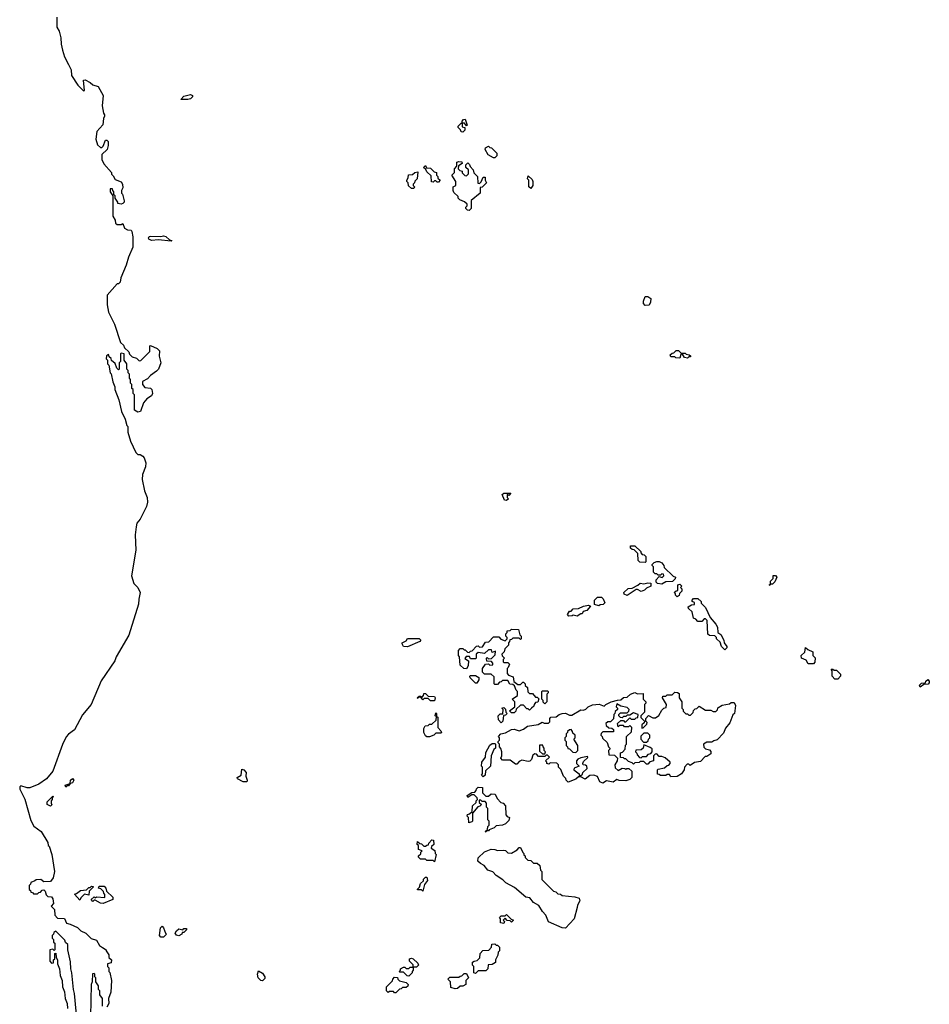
# Model space of a CAD drawing. Extents: x 2886962 to 3052311, y 540590 to 918621.
# Tile 108 of 164: x 2988756 to 2995837, y 779330 to 786995. Entities that reach past the tile are written whole.
import ezdxf

# ---------------------------------------------------------------- set-up
doc = ezdxf.new("R2010")
doc.units = 0

msp = doc.modelspace()

# ---------------------------------------------------------------- linework, layer by layer
at = {"layer": '0CON20XD'}
for points in [[(2989046, 787015), (2989045.8, 786935.8), (2989063.3, 786905), (2989076.2, 786855), (2989078.8, 786805), (2989088.8, 786758.8), (2989106, 786705), (2989136.1, 786646.1), (2989157.5, 786605), (2989160, 786560), (2989210, 786485), (2989251.7, 786441.7), (2989260, 786445), (2989252.5, 786525), (2989265, 786527.5), (2989305, 786506.2), (2989325, 786486.7), (2989367.5, 786475), (2989405.7, 786405.7), (2989398.8, 786325), (2989407.5, 786267.5), (2989417.5, 786255), (2989417.5, 786245), (2989407.5, 786225), (2989403.8, 786176.2), (2989356.1, 786123.9), (2989348.8, 786065), (2989361.7, 786021.7), (2989385, 786000), (2989395, 786000), (2989405, 786010), (2989423.9, 786056.1), (2989435, 786056.7), (2989445, 786047.5), (2989446, 786015), (2989436.2, 785985), (2989396.7, 785945), (2989396.4, 785906.4), (2989411.7, 785871.7), (2989470, 785805), (2989471.7, 785791.7), (2989485, 785780), (2989500.7, 785750.7), (2989545, 785732.5), (2989557.5, 785715), (2989560, 785685), (2989550, 785665), (2989550, 785645), (2989557, 785637), (2989570, 785585), (2989570, 785575), (2989560, 785565), (2989545, 785560), (2989520, 785565), (2989520, 785575), (2989500, 785605), (2989500, 785625), (2989490, 785635), (2989490, 785655), (2989480, 785665), (2989478.3, 785678.3), (2989461.7, 785678.3), (2989460, 785655), (2989480, 785625), (2989480, 785465), (2989500, 785435), (2989501.7, 785411.7), (2989515, 785400), (2989545, 785400), (2989558.3, 785408.3), (2989571.7, 785371.7), (2989595, 785360), (2989625, 785356.7), (2989630, 785345), (2989637.5, 785305), (2989636.7, 785225), (2989603.8, 785146.2), (2989585.8, 785084.2), (2989542.5, 784985), (2989538.3, 784951.7), (2989525, 784940), (2989515, 784940), (2989438.3, 784851.7), (2989436.2, 784775), (2989447.7, 784717.7), (2989495.5, 784625.5), (2989541.7, 784481.7), (2989565, 784460), (2989571.7, 784441.7), (2989605, 784410), (2989611.7, 784391.7), (2989631.7, 784371.7), (2989665, 784360), (2989685, 784340), (2989698.3, 784341.7), (2989768.3, 784411.7), (2989770, 784455), (2989775, 784457.5), (2989827.5, 784435), (2989845, 784417.5), (2989842.5, 784375), (2989856, 784325), (2989836.2, 784275), (2989821.2, 784258.8), (2989775.6, 784224.4), (2989752, 784198), (2989711.2, 784178.8), (2989713.3, 784155), (2989730.7, 784130.7), (2989775, 784127.5), (2989785.8, 784115.8), (2989791.2, 784085), (2989783, 784067), (2989746.4, 784043.6), (2989718.8, 784011.2), (2989696.2, 783945), (2989675, 783940), (2989650, 783955), (2989650, 784075), (2989640, 784085), (2989640, 784115), (2989630, 784125), (2989630, 784155), (2989620, 784165), (2989620, 784195), (2989610, 784205), (2989610, 784235), (2989600, 784245), (2989600, 784265), (2989590, 784275), (2989590, 784315), (2989570, 784345), (2989570, 784395), (2989545, 784400)], [(2990065, 786374.3), (2990010, 786375), (2990035, 786400), (2990085, 786413.3), (2990102.5, 786405), (2990101.2, 786395), (2990085, 786380), (2990065, 786374.3)], [(2992205, 786120), (2992191.7, 786121.7), (2992188.3, 786138.3), (2992170, 786155), (2992170, 786165), (2992191.7, 786188.3), (2992200, 786190), (2992200, 786205), (2992211.7, 786218.3), (2992225, 786220), (2992240, 786175), (2992235, 786170), (2992218.3, 786188.3), (2992200, 786190), (2992201.7, 786161.7), (2992220, 786155), (2992220, 786135), (2992205, 786120)], [(2992455, 785920), (2992445, 785920), (2992403.6, 785943.6), (2992380, 785985), (2992381.7, 785998.3), (2992405, 786010), (2992415, 786000), (2992428.3, 785998.3), (2992470, 785955), (2992470, 785935), (2992455, 785920)], [(2992015, 785730), (2992005, 785730), (2991995, 785740), (2991985, 785740), (2991975, 785730), (2991961.7, 785731.7), (2991958.3, 785778.3), (2991925, 785810), (2991918.3, 785828.3), (2991900, 785845), (2991915, 785860), (2991921.7, 785841.7), (2991955, 785840), (2991981.7, 785811.7), (2992000, 785805), (2992000, 785785), (2992010, 785775), (2992011.7, 785761.7), (2992030, 785745), (2992015, 785730)], [(2992255, 785510), (2992241.7, 785511.7), (2992230, 785525), (2992230, 785535), (2992240, 785545), (2992238.3, 785558.3), (2992218.3, 785578.3), (2992181.7, 785591.7), (2992170, 785605), (2992168.3, 785618.3), (2992135, 785650), (2992130, 785665), (2992130, 785695), (2992150, 785705), (2992150, 785735), (2992120, 785785), (2992140, 785805), (2992140, 785835), (2992160, 785855), (2992160, 785885), (2992175, 785890), (2992198.3, 785888.3), (2992200, 785875), (2992171.7, 785858.3), (2992170, 785835), (2992181.7, 785821.7), (2992200, 785815), (2992201.7, 785801.7), (2992221.7, 785781.7), (2992235, 785780), (2992250, 785795), (2992250, 785825), (2992230, 785845), (2992230, 785865), (2992245, 785880), (2992258.3, 785868.3), (2992261.7, 785851.7), (2992287, 785827), (2992291.7, 785801.7), (2992320, 785775), (2992321.7, 785721.7), (2992335, 785720), (2992348.3, 785731.7), (2992365, 785770), (2992378.3, 785768.3), (2992380, 785745), (2992390, 785725), (2992355, 785690), (2992341.7, 785688.3), (2992340, 785645), (2992271.7, 785588.3), (2992270, 785525), (2992255, 785510)], [(2991825, 785680), (2991805, 785680), (2991781.7, 785701.7), (2991780, 785725), (2991770, 785735), (2991770, 785745), (2991780, 785765), (2991781.7, 785788.3), (2991815, 785790), (2991833.3, 785806.7), (2991855, 785810), (2991850, 785755), (2991831.7, 785738.3), (2991830, 785725), (2991820, 785715), (2991820, 785705), (2991830, 785695), (2991825, 785680)], [(2992735, 785680), (2992720, 785695), (2992720, 785745), (2992710, 785755), (2992715, 785780), (2992745, 785750), (2992750, 785735), (2992750, 785705), (2992735, 785680)], [(2989935, 785270), (2989835, 785280), (2989785, 785276.7), (2989765, 785283.3), (2989760, 785295), (2989763.6, 785306.4), (2989775, 785310), (2989855, 785306.7), (2989875, 785313.3), (2989895, 785306.7), (2989921.7, 785281.7), (2989940, 785275), (2989935, 785270)], [(2993625, 784770), (2993612.5, 784785), (2993612.5, 784805), (2993625, 784840), (2993645, 784840), (2993670, 784825), (2993667.5, 784795), (2993655, 784772.5), (2993625, 784770)], [(2989545, 784400), (2989540, 784395), (2989540, 784335), (2989530, 784325), (2989530, 784275), (2989525, 784270), (2989511.7, 784281.7), (2989498.3, 784318.3), (2989471.7, 784341.7), (2989468.3, 784358.3), (2989451.7, 784371.7), (2989448.3, 784388.3), (2989431.7, 784378.3), (2989430, 784355), (2989440, 784345), (2989440, 784315), (2989450, 784305), (2989460, 784245), (2989467, 784237), (2989480, 784175), (2989496.4, 784136.4), (2989497.5, 784115), (2989526.7, 784035), (2989547.5, 783945), (2989577.5, 783885), (2989590, 783835), (2989597, 783827), (2989597.5, 783785), (2989617.5, 783715), (2989660, 783625), (2989675, 783610), (2989695, 783610), (2989715, 783597.5), (2989726, 783585), (2989737.5, 783545), (2989735.8, 783515), (2989711.2, 783455), (2989709.2, 783415), (2989727.1, 783327.1), (2989749.2, 783275), (2989750.7, 783239.3), (2989743.6, 783206.4), (2989693.6, 783106.4), (2989668.8, 783075), (2989661.7, 783048.3), (2989655.8, 782985), (2989661.2, 782865), (2989626.2, 782665), (2989645.7, 782605.7), (2989675.7, 782575.7), (2989694, 782535), (2989682.5, 782485), (2989682, 782445), (2989605, 782202.5), (2989507.5, 782035), (2989496.7, 782005), (2989391.7, 781848.3), (2989313.8, 781665), (2989245.7, 781584.3), (2989182.3, 781467.7), (2989135, 781433.8), (2989117.1, 781412.9), (2989088.3, 781351.7), (2989014, 781145), (2988965, 781084), (2988905.6, 781044.4), (2988833.9, 781016.1), (2988815, 781016), (2988765, 781031.2), (2988756.2, 781023.8), (2988756.2, 781005), (2988795.7, 780925.7), (2988841.7, 780761.7), (2988867.5, 780717.5), (2988924.1, 780674.1), (2988975, 780590), (2988977.5, 780567.5), (2988985, 780560), (2989007.5, 780495), (2989028, 780365), (2989015.6, 780314.4), (2988995, 780286.7), (2988945, 780283.3), (2988921.7, 780301.7), (2988885, 780300), (2988875, 780290), (2988841.7, 780278.3), (2988840, 780265), (2988830, 780255), (2988830, 780225), (2988840, 780215), (2988841.7, 780201.7), (2988855, 780200), (2988865, 780190), (2988895, 780190), (2988905, 780200), (2988918.3, 780201.7), (2988931.7, 780218.3), (2988945, 780220), (2988955, 780210), (2988961.7, 780181.7), (2988975, 780170), (2989005, 780166.7), (2989015, 780150), (2989020, 780115), (2989000, 780095), (2989028.3, 780068.3), (2989030, 780025), (2989051.7, 780001.7), (2989105, 779997.5), (2989121.7, 779961.7), (2989150, 779955), (2989205, 779926.7), (2989231.7, 779901.7), (2989270, 779885), (2989311.7, 779841.7), (2989355, 779830), (2989378.3, 779788.3), (2989401.7, 779771.7), (2989430, 779755), (2989430, 779745), (2989450, 779715), (2989450, 779695), (2989470, 779675), (2989468.3, 779651.7), (2989440, 779645), (2989440, 779625), (2989450, 779615), (2989450, 779585), (2989457, 779577), (2989470, 779515), (2989466.2, 779425), (2989447.5, 779375), (2989450, 779335), (2989435, 779307.5)], [(2993955, 784360), (2993930, 784365), (2993915, 784390), (2993901.7, 784388.3), (2993895, 784360), (2993863, 784363), (2993855, 784370), (2993825, 784370), (2993820, 784385), (2993835, 784400), (2993848.3, 784401.7), (2993865, 784420), (2993885, 784420), (2993905, 784400), (2993935, 784400), (2993945, 784390), (2993967, 784387), (2993978.3, 784378.3), (2993978.3, 784371.7), (2993965, 784370), (2993955, 784360)], [(2992545, 783252.5), (2992530, 783255), (2992511.7, 783298.3), (2992525, 783310), (2992578.3, 783308.3), (2992565, 783290), (2992551.7, 783298.3), (2992550, 783275), (2992560, 783265), (2992545, 783252.5)], [(2993625, 782770), (2993583, 782773), (2993570, 782785), (2993568.3, 782838.3), (2993538.3, 782868.3), (2993525, 782870), (2993511.7, 782881.7), (2993511.7, 782898.3), (2993545, 782900), (2993590, 782855), (2993590, 782845), (2993601.7, 782831.7), (2993618.3, 782828.3), (2993630, 782815), (2993630, 782775), (2993625, 782770)], [(2993755, 782600), (2993720, 782605), (2993710, 782615), (2993710, 782635), (2993735, 782660), (2993758.3, 782651.7), (2993770, 782665), (2993768.3, 782678.3), (2993755, 782680), (2993745, 782670), (2993725, 782670), (2993715, 782680), (2993701.7, 782681.7), (2993690, 782695), (2993690, 782735), (2993680, 782745), (2993680, 782755), (2993695, 782770), (2993715, 782777.5), (2993735, 782777.5), (2993755, 782767.5), (2993770, 782745), (2993771.7, 782731.7), (2993841.7, 782661.7), (2993860, 782655), (2993858.3, 782641.7), (2993838.3, 782621.7), (2993785, 782620), (2993755, 782600)], [(2993485, 782512.5), (2993461.7, 782521.7), (2993460, 782535), (2993493, 782567), (2993525, 782570), (2993568.3, 782591.7), (2993585, 782607.5), (2993615, 782602.5), (2993645, 782610), (2993668.3, 782608.3), (2993670, 782585), (2993635, 782570), (2993620, 782555), (2993595, 782542.5), (2993565, 782560), (2993555, 782560), (2993485, 782512.5)], [(2993875, 782502.5), (2993860, 782515), (2993860, 782525), (2993850, 782535), (2993865, 782550), (2993878.3, 782551.7), (2993880, 782595), (2993895, 782600), (2993910, 782585), (2993900, 782575), (2993910, 782565), (2993910, 782545), (2993891.7, 782528.3), (2993888.3, 782511.7), (2993875, 782502.5)], [(2994595, 782590), (2994590, 782595), (2994600, 782600), (2994600, 782625), (2994620, 782645), (2994621.7, 782668.3), (2994638.3, 782668.3), (2994650, 782655), (2994635, 782620), (2994615, 782600), (2994600, 782600), (2994595, 782590)], [(2993265, 782432.5), (2993231.7, 782441.7), (2993230, 782475), (2993255, 782500), (2993285, 782500), (2993297, 782487), (2993310, 782455), (2993297, 782443), (2993275, 782440), (2993265, 782432.5)], [(2994245, 782090), (2994220, 782115), (2994208.3, 782148.3), (2994180, 782175), (2994180, 782185), (2994168.3, 782198.3), (2994125, 782200), (2994111.7, 782211.7), (2994108.3, 782318.3), (2994095, 782330), (2994085, 782330), (2994065, 782310), (2994035, 782310), (2994018.3, 782328.3), (2994000, 782335), (2993990, 782385), (2993961.7, 782411.7), (2993960, 782425), (2993985, 782440), (2994008.3, 782441.7), (2994008.3, 782458.3), (2993990, 782465), (2993990, 782475), (2994001.7, 782488.3), (2994035, 782490), (2994060, 782465), (2994061.7, 782451.7), (2994095, 782420), (2994131.7, 782341.7), (2994175, 782290), (2994186.7, 782265), (2994190, 782225), (2994215, 782210), (2994237.5, 782165), (2994240, 782145), (2994260, 782115), (2994260, 782105), (2994245, 782090)], [(2993031.7, 782351.7), (2993020, 782365), (2993035, 782390), (2993048.3, 782391.7), (2993065, 782407.5), (2993105, 782410), (2993145, 782430), (2993185, 782437.5), (2993198.3, 782428.3), (2993170, 782395), (2993141.7, 782388.3), (2993135, 782370), (2993125, 782370), (2993095, 782352.5), (2993065, 782360), (2993057, 782353), (2993031.7, 782351.7)], [(2992605, 781600), (2992585, 781600), (2992570, 781615), (2992610, 781645), (2992610, 781685), (2992590, 781705), (2992630, 781735), (2992630, 781765), (2992620, 781775), (2992608.3, 781808.3), (2992595, 781820), (2992571.7, 781821.7), (2992555, 781850), (2992515, 781850), (2992505, 781840), (2992491.7, 781838.3), (2992475, 781820), (2992455, 781820), (2992450, 781825), (2992448.3, 781878.3), (2992425, 781900), (2992375, 781900), (2992360, 781915), (2992360, 781945), (2992381.7, 781978.3), (2992405, 781980), (2992415, 781970), (2992438.3, 781971.7), (2992440, 781985), (2992428.3, 781998.3), (2992391.7, 782001.7), (2992390, 782025), (2992395, 782030), (2992405, 782020), (2992428.3, 782021.7), (2992458.3, 782051.7), (2992460, 782080), (2992435, 782070), (2992428.3, 782088.3), (2992405, 782090), (2992375, 782060), (2992325, 782070), (2992310, 782055), (2992310, 782025), (2992305, 782020), (2992265, 782020), (2992258.3, 782038.3), (2992231.7, 782038.3), (2992221.7, 782021.7), (2992250, 782005), (2992247.5, 781965), (2992235, 781942.5), (2992213.9, 781943.9), (2992185, 781970), (2992180, 782035), (2992172.5, 782045), (2992172.5, 782085), (2992185, 782100), (2992205, 782100), (2992215, 782090), (2992225, 782090), (2992241.7, 782071.7), (2992255, 782070), (2992265, 782080), (2992278.3, 782081.7), (2992313, 782117), (2992325, 782120), (2992335, 782110), (2992358.3, 782111.7), (2992381.7, 782148.3), (2992408.3, 782151.7), (2992445, 782190), (2992485, 782190), (2992501.7, 782171.7), (2992535, 782160), (2992550, 782175), (2992550, 782185), (2992540, 782195), (2992540, 782215), (2992550, 782225), (2992551.7, 782238.3), (2992575, 782240), (2992585, 782250), (2992638.3, 782248.3), (2992650, 782205), (2992660, 782195), (2992660, 782175), (2992655, 782170), (2992645, 782180), (2992595, 782180), (2992585, 782170), (2992571.7, 782168.3), (2992570, 782155), (2992560, 782145), (2992560, 782125), (2992531.7, 782098.3), (2992527, 782073), (2992510, 782055), (2992511.7, 782041.7), (2992530, 782025), (2992520, 782015), (2992520, 781995), (2992525, 781990), (2992555, 781990), (2992568.3, 781978.3), (2992558.3, 781951.7), (2992550, 781945), (2992550, 781905), (2992561.7, 781891.7), (2992598.3, 781878.3), (2992601.7, 781841.7), (2992635, 781820), (2992655, 781820), (2992671.7, 781838.3), (2992678.3, 781838.3), (2992690, 781825), (2992691.7, 781811.7), (2992710, 781795), (2992711.7, 781761.7), (2992725, 781750), (2992748.3, 781748.3), (2992771.7, 781721.7), (2992785, 781720), (2992798.3, 781708.3), (2992788.3, 781681.7), (2992771.7, 781678.3), (2992760, 781665), (2992758.3, 781651.7), (2992740, 781635), (2992725, 781620), (2992715, 781630), (2992705, 781630), (2992678.3, 781658.3), (2992655, 781660), (2992621.7, 781628.3), (2992618.3, 781611.7), (2992605, 781600)], [(2991775, 782114), (2991742.5, 782115), (2991732.5, 782135), (2991732.5, 782145), (2991765, 782160), (2991775, 782177.5), (2991865, 782177.5), (2991880, 782165), (2991870, 782155), (2991775, 782114)], [(2994935, 781980), (2994895, 781980), (2994878.3, 782008.3), (2994842.5, 782025), (2994840, 782045), (2994868.3, 782071.7), (2994873, 782107), (2994891.7, 782091.7), (2994930, 782075), (2994930, 782045), (2994947.5, 782027.5), (2994946.4, 781993.6), (2994935, 781980)], [(2995125, 781860), (2995101.7, 781861.7), (2995080, 781885), (2995080, 781925), (2995071.7, 781938.3), (2995085, 781940), (2995095, 781930), (2995115, 781930), (2995145, 781900), (2995146.7, 781883.3), (2995125, 781860)], [(2992315, 781830), (2992305, 781830), (2992261.7, 781871.7), (2992260, 781885), (2992265, 781890), (2992305, 781890), (2992330, 781875), (2992330, 781855), (2992315, 781830)], [(2995765, 781800), (2995760, 781815), (2995775, 781830), (2995808.3, 781831.7), (2995810, 781845), (2995825, 781857.5), (2995836.1, 781846.1), (2995836.7, 781833.3), (2995827, 781823), (2995795, 781820), (2995765, 781800)], [(2993295, 781052.5), (2993271.7, 781061.7), (2993253, 781103), (2993225, 781113.3), (2993195, 781112.5), (2993156.7, 781083.3), (2993125, 781100), (2993105, 781100), (2993085, 781083.3), (2993025, 781060), (2993010, 781075), (2993008.3, 781088.3), (2992990, 781105), (2992968.3, 781158.3), (2992950, 781175), (2992950, 781195), (2992938.3, 781208.3), (2992885, 781210), (2992875, 781200), (2992860, 781205), (2992860, 781215), (2992850, 781225), (2992880, 781255), (2992865, 781270), (2992855, 781270), (2992845, 781260), (2992795, 781260), (2992778.3, 781278.3), (2992765, 781280), (2992751.7, 781268.3), (2992740, 781235), (2992727, 781223), (2992715, 781220), (2992665, 781230), (2992645, 781220), (2992625, 781200), (2992615, 781200), (2992575, 781230), (2992515, 781230), (2992502.5, 781245), (2992510, 781265), (2992510, 781295), (2992501.7, 781321.7), (2992490, 781335), (2992490, 781355), (2992480, 781365), (2992480, 781375), (2992490, 781385), (2992490, 781405), (2992482.5, 781415), (2992502.5, 781435), (2992537, 781443), (2992585, 781470), (2992605, 781472.5), (2992645, 781460), (2992678.3, 781471.7), (2992710, 781495), (2992791.7, 781508.3), (2992823.6, 781526.4), (2992838.3, 781518.3), (2992872.5, 781517.5), (2992881.7, 781528.3), (2992883.3, 781555), (2992890, 781565), (2992931.7, 781568.3), (2992954.3, 781585.7), (2992980, 781595), (2993006.1, 781596.1), (2993035, 781580), (2993055, 781580), (2993125, 781622.5), (2993145, 781620), (2993162.5, 781627.5), (2993180, 781645), (2993215, 781662.5), (2993265.9, 781665.9), (2993305, 781650), (2993320, 781665), (2993360, 781685), (2993408.3, 781698.3), (2993435, 781700), (2993455, 781717.5), (2993485, 781720), (2993510, 781745), (2993543.9, 781756.1), (2993565, 781747.5), (2993608.3, 781748.3), (2993610, 781705), (2993630, 781685), (2993630, 781675), (2993620, 781665), (2993620, 781605), (2993590, 781575), (2993591.7, 781561.7), (2993620, 781535), (2993618.3, 781521.7), (2993600, 781505), (2993600, 781480), (2993608.3, 781481.7), (2993638.3, 781511.7), (2993640, 781525), (2993630, 781535), (2993630, 781555), (2993651.7, 781578.3), (2993685, 781560), (2993705, 781560), (2993732.5, 781577.5), (2993755, 781620), (2993770, 781635), (2993788.3, 781641.7), (2993790, 781665), (2993760, 781715), (2993761.7, 781728.3), (2993785, 781730), (2993795, 781740), (2993835, 781740), (2993855, 781760), (2993877, 781757), (2993888.3, 781748.3), (2993890, 781715), (2993910, 781685), (2993910, 781635), (2993920, 781625), (2993921.7, 781611.7), (2993941.7, 781591.7), (2993955, 781590), (2993965, 781580), (2993978.3, 781581.7), (2993998.3, 781601.7), (2994001.7, 781618.3), (2994015, 781630), (2994028.3, 781631.7), (2994045, 781650), (2994095, 781620), (2994135, 781620), (2994155, 781610), (2994175, 781610), (2994188.3, 781621.7), (2994191.7, 781638.3), (2994225, 781660), (2994281.7, 781668.3), (2994295, 781680), (2994318.3, 781678.3), (2994327.5, 781655), (2994320, 781595), (2994307.5, 781582.5), (2994285, 781520), (2994250, 781480), (2994235, 781440), (2994185, 781390), (2994158.3, 781381.7), (2994145, 781370), (2994105, 781370), (2994080, 781355), (2994081.7, 781331.7), (2994095, 781320), (2994125, 781310), (2994137, 781297), (2994135, 781280), (2994105, 781260), (2994091.7, 781258.3), (2994055, 781220), (2994008.3, 781211.7), (2993975, 781190), (2993965, 781200), (2993951.7, 781198.3), (2993930, 781175), (2993927.5, 781155), (2993906.7, 781125), (2993875, 781103.8), (2993825, 781100), (2993815, 781120), (2993795, 781120), (2993785, 781110), (2993745, 781110), (2993735, 781120), (2993721.7, 781121.7), (2993720, 781155), (2993725, 781160), (2993775, 781170), (2993795, 781190), (2993808.3, 781191.7), (2993820, 781205), (2993820, 781215), (2993780, 781250), (2993755, 781260), (2993735, 781260), (2993715, 781280), (2993701.7, 781278.3), (2993690, 781265), (2993690, 781225), (2993661.7, 781218.3), (2993645, 781200), (2993635, 781200), (2993615, 781220), (2993585, 781220), (2993577, 781213), (2993545, 781210), (2993535, 781200), (2993525, 781210), (2993495, 781220), (2993475, 781240), (2993465, 781240), (2993455, 781250), (2993431.7, 781251.7), (2993431.7, 781288.3), (2993448.3, 781291.7), (2993470, 781315), (2993473, 781347), (2993480, 781355), (2993480, 781415), (2993518.3, 781451.7), (2993520, 781485), (2993505, 781500), (2993495, 781490), (2993465, 781490), (2993455, 781500), (2993425, 781500), (2993415, 781490), (2993410, 781515), (2993435, 781540), (2993455, 781540), (2993465, 781530), (2993475, 781530), (2993505, 781560), (2993515, 781550), (2993545, 781550), (2993555, 781560), (2993568.3, 781561.7), (2993570, 781585), (2993535, 781600), (2993505, 781580), (2993485, 781580), (2993475, 781570), (2993455, 781570), (2993445, 781560), (2993431.7, 781561.7), (2993420, 781575), (2993420, 781585), (2993431.7, 781598.3), (2993485, 781600), (2993498.3, 781611.7), (2993500, 781625), (2993485, 781640), (2993435, 781650), (2993405, 781670), (2993400, 781645), (2993410, 781635), (2993410, 781625), (2993391.7, 781608.3), (2993390, 781595), (2993380, 781585), (2993378.3, 781551.7), (2993355, 781530), (2993335, 781530), (2993320, 781515), (2993321.7, 781501.7), (2993341.7, 781481.7), (2993365, 781480), (2993378.3, 781468.3), (2993378.3, 781451.7), (2993295, 781450), (2993281.7, 781438.3), (2993280, 781425), (2993290, 781415), (2993291.7, 781401.7), (2993328.3, 781368.3), (2993340, 781335), (2993350, 781325), (2993350, 781315), (2993340, 781305), (2993341.7, 781271.7), (2993385, 781270), (2993410, 781245), (2993407.5, 781225), (2993390, 781195), (2993391.7, 781171.7), (2993415, 781150), (2993445, 781167.5), (2993467, 781167), (2993475, 781160), (2993483, 781167), (2993497, 781167), (2993520, 781145), (2993520, 781095), (2993505, 781080), (2993475, 781070), (2993422.5, 781072.5), (2993405, 781080), (2993375, 781060), (2993325, 781070), (2993295, 781052.5)], [(2992845, 781670), (2992831.7, 781681.7), (2992830, 781695), (2992820, 781705), (2992820, 781765), (2992825, 781770), (2992865, 781770), (2992870, 781765), (2992870, 781755), (2992860, 781745), (2992860, 781685), (2992845, 781670)], [(2991953, 781693), (2991935, 781710), (2991905, 781710), (2991895, 781700), (2991880, 781720), (2991860, 781720), (2991855, 781710), (2991850, 781715), (2991865, 781730), (2991878.3, 781728.3), (2991880, 781720), (2991888.3, 781721.7), (2991900, 781735), (2991901.7, 781748.3), (2991915, 781750), (2991935, 781730), (2991985, 781727.5), (2991990, 781715), (2991985, 781693.3), (2991953, 781693)], [(2992505, 781522.5), (2992482.5, 781545), (2992480, 781575), (2992495, 781590), (2992518.3, 781591.7), (2992520, 781625), (2992510, 781635), (2992525, 781640), (2992538.3, 781628.3), (2992540, 781605), (2992550, 781595), (2992538.3, 781581.7), (2992521.7, 781578.3), (2992517.5, 781535), (2992505, 781522.5)], [(2991945, 781412.5), (2991925, 781412.5), (2991915, 781420), (2991902.5, 781445), (2991903, 781477), (2991911.7, 781498.3), (2991935, 781500), (2991945, 781510), (2991965, 781510), (2991998.3, 781541.7), (2992000, 781570), (2991990, 781575), (2991995, 781600), (2992000, 781595), (2992000, 781570), (2992010, 781565), (2992010, 781485), (2992035, 781460), (2992040, 781445), (2992035, 781440), (2991995, 781440), (2991980, 781425), (2991945, 781412.5)], [(2993085, 781290), (2993100, 781305), (2993100, 781345), (2993070, 781395), (2993080, 781405), (2993080, 781425), (2993061.7, 781441.7), (2993060, 781455), (2993048.3, 781468.3), (2993035, 781467.5), (2993020, 781455), (2993020, 781445), (2993010, 781435), (2993010, 781415), (2993000, 781405), (2993000, 781385), (2993010, 781375), (2993010, 781345), (2993020, 781335), (2993021.7, 781321.7), (2993035, 781320), (2993061.7, 781291.7), (2993085, 781290)], [(2993635, 781370), (2993648.3, 781381.7), (2993650, 781395), (2993660, 781405), (2993660, 781425), (2993645, 781440), (2993615, 781440), (2993591.7, 781418.3), (2993590, 781395), (2993611.7, 781371.7), (2993635, 781370)], [(2992365, 781100), (2992350, 781115), (2992360, 781125), (2992360, 781175), (2992350, 781185), (2992352.5, 781215), (2992382.5, 781255), (2992385, 781290), (2992415, 781347.5), (2992435, 781360), (2992455, 781360), (2992460, 781355), (2992460, 781325), (2992447.5, 781312.5), (2992426.7, 781265), (2992420, 781185), (2992381.7, 781148.3), (2992380, 781115), (2992365, 781100)], [(2992845, 781280), (2992850, 781295), (2992840, 781305), (2992840, 781325), (2992830, 781335), (2992828.3, 781348.3), (2992801.7, 781348.3), (2992801.7, 781301.7), (2992825, 781280), (2992845, 781280)], [(2993595, 781250), (2993605, 781260), (2993635, 781260), (2993651.7, 781278.3), (2993668.3, 781281.7), (2993680, 781295), (2993678.3, 781318.3), (2993665, 781330), (2993615, 781350), (2993610, 781325), (2993595, 781310), (2993551.7, 781308.3), (2993550, 781295), (2993560, 781285), (2993561.7, 781271.7), (2993581.7, 781251.7), (2993595, 781250)], [(2993125, 781110), (2993138.3, 781121.7), (2993140, 781135), (2993172.5, 781165), (2993170, 781185), (2993161.7, 781191.7), (2993143, 781193), (2993140, 781205), (2993145, 781220), (2993178.3, 781251.7), (2993175, 781260), (2993125, 781250), (2993101.7, 781238.3), (2993090, 781225), (2993090, 781205), (2993110, 781185), (2993071.7, 781168.3), (2993070, 781155), (2993110, 781125), (2993111.7, 781111.7), (2993125, 781110)], [(2990525, 781062.5), (2990495, 781062.5), (2990452.5, 781085), (2990450, 781095), (2990480, 781115), (2990485, 781160), (2990500, 781155), (2990520, 781135), (2990517.5, 781105), (2990527.5, 781075), (2990525, 781062.5)], [(2989115, 781020), (2989110, 781035), (2989150, 781050), (2989152.5, 781075), (2989168.3, 781088.3), (2989177.5, 781075), (2989166.4, 781053.6), (2989150, 781050), (2989135, 781030), (2989125, 781030), (2989115, 781020)], [(2992385, 780670), (2992380, 780675), (2992398.3, 780691.7), (2992400, 780715), (2992410, 780725), (2992410, 780755), (2992400, 780765), (2992400, 780855), (2992390, 780865), (2992390, 780895), (2992378.3, 780908.3), (2992355, 780910), (2992345, 780920), (2992331.7, 780918.3), (2992331.7, 780901.7), (2992350, 780885), (2992338.3, 780871.7), (2992321.7, 780868.3), (2992281.7, 780818.3), (2992280, 780755), (2992275, 780750), (2992251.7, 780741.7), (2992250, 780785), (2992240, 780795), (2992241.7, 780808.3), (2992258.3, 780811.7), (2992278.3, 780831.7), (2992280, 780875), (2992308.3, 780901.7), (2992310, 780915), (2992320, 780925), (2992318.3, 780938.3), (2992295, 780960), (2992275, 780960), (2992245, 780940), (2992240, 780955), (2992275, 780980), (2992298.3, 780981.7), (2992310, 780995), (2992311.7, 781008.3), (2992325, 781020), (2992358.3, 781018.3), (2992360, 780975), (2992385, 780950), (2992405, 780950), (2992425, 780967.5), (2992457.5, 780965), (2992471.7, 780931.7), (2992501.7, 780901.7), (2992520, 780895), (2992536.7, 780875), (2992540, 780805), (2992551.7, 780791.7), (2992570, 780785), (2992565, 780760), (2992537.5, 780735), (2992513.3, 780723.3), (2992465, 780720), (2992450, 780705), (2992411.7, 780688.3), (2992405, 780680), (2992390, 780680), (2992385, 780670)], [(2988995, 780872.5), (2988970, 780885), (2988970, 780905), (2989015, 780950), (2989020, 780945), (2989010, 780940), (2989010, 780925), (2989000, 780915), (2989000, 780895), (2989007.5, 780882.5), (2988995, 780872.5)], [(2991985, 780440), (2991975, 780450), (2991925, 780450), (2991915, 780460), (2991875, 780460), (2991860, 780475), (2991860, 780485), (2991878.3, 780501.7), (2991880, 780515), (2991890, 780525), (2991860, 780535), (2991860, 780565), (2991850, 780575), (2991851.7, 780598.3), (2991871.7, 780581.7), (2991885, 780580), (2991901.7, 780561.7), (2991915, 780560), (2991925, 780570), (2991938.3, 780571.7), (2991940, 780585), (2991965, 780610), (2991978.3, 780608.3), (2991980, 780575), (2991961.7, 780558.3), (2991960, 780545), (2991988.3, 780528.3), (2991990, 780505), (2991997.5, 780495), (2991985, 780440)], [(2993005, 779923.3), (2992980, 779925), (2992871.7, 779971.7), (2992853, 780023), (2992825, 780052.5), (2992798.3, 780098.3), (2992755, 780123.3), (2992728.3, 780158.3), (2992695, 780163.3), (2992608.3, 780238.3), (2992540, 780275), (2992518.3, 780298.3), (2992465, 780333.3), (2992440, 780360), (2992400, 780375), (2992371.7, 780411.7), (2992342.5, 780425), (2992322.5, 780445), (2992325, 780470), (2992375, 780516.2), (2992425, 780538.8), (2992455, 780536), (2992475, 780526.7), (2992525, 780530), (2992537, 780527), (2992555, 780510), (2992585, 780507.5), (2992628.3, 780531.7), (2992645, 780550), (2992655, 780550), (2992671.7, 780511.7), (2992680, 780505), (2992681.7, 780491.7), (2992690, 780485), (2992691.7, 780471.7), (2992711.7, 780451.7), (2992735, 780450), (2992755, 780430), (2992785, 780430), (2992805, 780410), (2992810, 780375), (2992820, 780365), (2992821.7, 780301.7), (2992911.7, 780211.7), (2992930, 780205), (2992945, 780190), (2992965, 780187.5), (2992978.3, 780178.3), (2993076.4, 780166.4), (2993110, 780155), (2993117.5, 780135), (2993098.3, 780101.7), (2993096, 780084), (2993072.5, 779995), (2993005, 779923.3)], [(2991895, 780210), (2991885, 780220), (2991855, 780220), (2991850, 780225), (2991868.3, 780241.7), (2991875, 780270), (2991898.3, 780291.7), (2991900, 780305), (2991915, 780320), (2991925, 780320), (2991930, 780295), (2991908.3, 780261.7), (2991895, 780210)], [(2989225, 780140), (2989181.7, 780188.3), (2989198.3, 780191.7), (2989230, 780215), (2989275, 780220), (2989295, 780240), (2989305, 780240), (2989315, 780250), (2989328.3, 780248.3), (2989328.3, 780241.7), (2989298.3, 780211.7), (2989295, 780180), (2989261.7, 780188.3), (2989231.7, 780158.3), (2989225, 780140)], [(2989405, 780113.8), (2989385, 780116.7), (2989345, 780140), (2989335, 780140), (2989325, 780130), (2989312.5, 780145), (2989335, 780167.5), (2989345, 780160), (2989355, 780167.5), (2989418.3, 780161.7), (2989420, 780185), (2989410, 780195), (2989408.3, 780208.3), (2989388.3, 780228.3), (2989370, 780235), (2989375, 780250), (2989415, 780250), (2989427.5, 780235), (2989431.7, 780211.7), (2989480, 780165), (2989480, 780145), (2989405, 780113.8)], [(2992525, 779960), (2992500, 779965), (2992500, 779995), (2992490, 780005), (2992505, 780020), (2992535, 780020), (2992545, 780030), (2992581.7, 779991.7), (2992600, 779985), (2992585, 779970), (2992575, 779980), (2992551.7, 779981.7), (2992535, 780000), (2992520, 779985), (2992530, 779975), (2992525, 779960)], [(2989855, 779852.5), (2989843.3, 779865), (2989852.5, 779925), (2989865, 779937.5), (2989876.7, 779925), (2989890, 779885), (2989900, 779875), (2989875, 779853.3), (2989855, 779852.5)], [(2989995, 779863.8), (2989977, 779867), (2989967.5, 779885), (2989977, 779903), (2989995, 779917.5), (2990025, 779910), (2990035, 779920), (2990055, 779920), (2990055, 779910), (2990035, 779890), (2990021.7, 779888.3), (2990017.5, 779875), (2989995, 779863.8)], [(2989208.3, 779138.3), (2989183, 779413), (2989173.8, 779445), (2989162.5, 779575), (2989153.3, 779605), (2989151.7, 779661.7), (2989130, 779755), (2989130, 779795), (2989111.7, 779811.7), (2989108.3, 779828.3), (2989038.3, 779898.3), (2989021.7, 779888.3), (2989020, 779875), (2989010, 779865), (2989010, 779845), (2989020, 779835), (2989020, 779815), (2989030, 779805), (2989030, 779755), (2989025, 779750), (2989015, 779760), (2988990, 779755), (2988990, 779665), (2989005, 779650), (2989018.3, 779651.7), (2989020, 779675), (2989030, 779685), (2989030, 779725), (2989037, 779727), (2989040, 779695), (2989050, 779675), (2989050, 779645), (2989066.4, 779606.4), (2989070, 779555), (2989086.7, 779515), (2989090, 779465), (2989106.1, 779426.1), (2989110, 779375), (2989126.2, 779335), (2989128.3, 779298.3)], [(2992305, 779570), (2992290, 779575), (2992290, 779625), (2992280, 779635), (2992281.7, 779658.3), (2992293, 779667), (2992318.3, 779671.7), (2992338.3, 779691.7), (2992340, 779725), (2992361.7, 779748.3), (2992408.3, 779751.7), (2992430, 779775), (2992431.7, 779798.3), (2992455, 779800), (2992465, 779790), (2992475, 779790), (2992490, 779775), (2992490, 779745), (2992480, 779735), (2992477, 779713), (2992460, 779675), (2992460, 779655), (2992435, 779640), (2992401.7, 779638.3), (2992400, 779605), (2992385, 779590), (2992325, 779590), (2992305, 779570)], [(2991785, 779550), (2991771.7, 779551.7), (2991745, 779580), (2991715, 779580), (2991710, 779585), (2991720, 779595), (2991720, 779605), (2991745, 779620), (2991755, 779620), (2991765, 779610), (2991785, 779610), (2991795, 779620), (2991820, 779620), (2991818.3, 779638.3), (2991790, 779665), (2991790, 779685), (2991805, 779690), (2991820, 779685), (2991855, 779650), (2991860, 779635), (2991845, 779620), (2991820, 779620), (2991820, 779595), (2991810, 779585), (2991810, 779575), (2991785, 779550)], [(2989400, 779315), (2989400, 779375), (2989380, 779405), (2989380, 779435), (2989370, 779445), (2989370, 779475), (2989350, 779505), (2989350, 779535), (2989340, 779545), (2989340, 779565), (2989335, 779570), (2989321.7, 779568.3), (2989320, 779505), (2989312.5, 779485), (2989306.2, 779235)], [(2990645, 779513.3), (2990632.5, 779515), (2990613.3, 779535), (2990607.5, 779565), (2990615, 779590), (2990645, 779573.3), (2990663.3, 779545), (2990665, 779530), (2990645, 779513.3)], [(2991685, 779420), (2991675, 779420), (2991665, 779430), (2991635, 779430), (2991625, 779422.5), (2991612.5, 779435), (2991612.5, 779465), (2991658.3, 779511.7), (2991660, 779525), (2991675, 779540), (2991698.3, 779538.3), (2991700, 779525), (2991711.7, 779511.7), (2991765, 779500), (2991780, 779485), (2991778.3, 779471.7), (2991765, 779460), (2991735, 779460), (2991725, 779450), (2991711.7, 779448.3), (2991685, 779420)], [(2992145, 779450), (2992111.7, 779461.7), (2992110, 779505), (2992090, 779525), (2992105, 779540), (2992175, 779540), (2992185, 779550), (2992198.3, 779551.7), (2992215, 779570), (2992235, 779570), (2992250, 779535), (2992230, 779515), (2992230, 779485), (2992205, 779470), (2992185, 779470), (2992165, 779452.5), (2992145, 779450)]]:
    msp.add_lwpolyline(points, dxfattribs=at)

doc.saveas('drawing.dxf')
